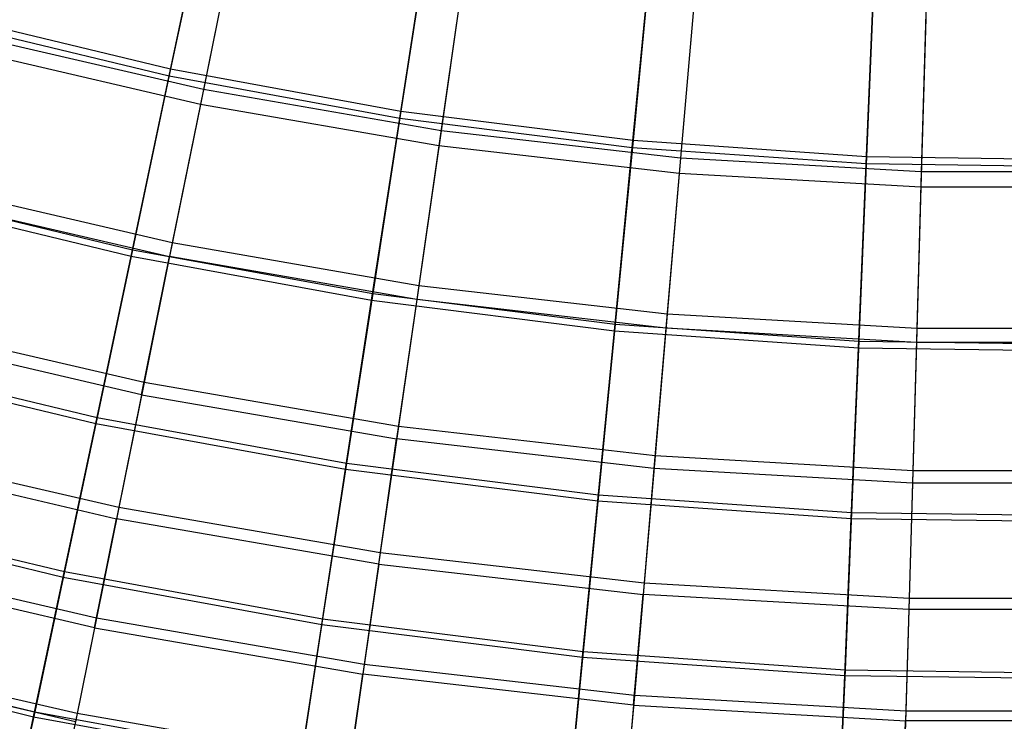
# Model space of a CAD drawing. Extents: x 0.1 to 12.1, y -6 to 6.
# Tile 41 of 256: x 4.936 to 6.019, y -5.246 to -4.475. Entities that reach past the tile are written whole.
import ezdxf

# ---------------------------------------------------------------- set-up
doc = ezdxf.new("R2010")
doc.units = 0
doc.header["$LTSCALE"] = 2.54
doc.layers.get('0').update_dxf_attribs({"linetype": 'CONTINUOUS'})

# ---------------------------------------------------------------- blocks, each defined once
blk = doc.blocks.new('DROPS_COLOR_B-11195_STL')
at = {"color": 0}
for p, q in [((5.1749, -4.3684, 4.177), (5.1377, -4.5517, 4.4442)), ((5.1749, -4.3684, 4.177), (5.1377, -4.5517, 4.4442)), ((5.1713, -4.3861, 11.1851), (5.1344, -4.5681, 10.9169)), ((5.1713, -4.3861, 11.1851), (5.1344, -4.5681, 10.9169)), ((5.4257, -4.4118, 4.177), (5.3991, -4.597, 4.4442)), ((5.4257, -4.4118, 4.177), (5.3991, -4.597, 4.4442)), ((5.4231, -4.4297, 11.1851), (5.3967, -4.6135, 10.9169)), ((5.4231, -4.4297, 11.1851), (5.3967, -4.6135, 10.9169)), ((5.6786, -4.4408, 4.177), (5.6626, -4.6272, 4.4442)), ((5.6786, -4.4408, 4.177), (5.6626, -4.6272, 4.4442)), ((5.677, -4.4588, 11.1851), (5.6611, -4.6439, 10.9169)), ((5.677, -4.4588, 11.1851), (5.6611, -4.6439, 10.9169)), ((5.9327, -4.4553, 4.177), (5.9274, -4.6423, 4.4442)), ((5.9327, -4.4553, 4.177), (5.9274, -4.6423, 4.4442)), ((5.9322, -4.4734, 11.1851), (5.9269, -4.6591, 10.9169)), ((5.9322, -4.4734, 11.1851), (5.9269, -4.6591, 10.9169)), ((5.1377, -4.5517, 4.4442), (4.8794, -4.4917, 4.4442)), ((5.1377, -4.5517, 4.4442), (4.8794, -4.4917, 4.4442)), ((5.1344, -4.5681, 10.9169), (4.8751, -4.5078, 10.9169)), ((5.1344, -4.5681, 10.9169), (4.8751, -4.5078, 10.9169)), ((5.1377, -4.5517, 4.4442), (5.1035, -4.7203, 4.7214)), ((5.1377, -4.5517, 4.4442), (5.1035, -4.7203, 4.7214)), ((5.3991, -4.597, 4.4442), (5.1377, -4.5517, 4.4442)), ((5.3991, -4.597, 4.4442), (5.1377, -4.5517, 4.4442)), ((5.1344, -4.5681, 10.9169), (5.1005, -4.7353, 10.6389)), ((5.1344, -4.5681, 10.9169), (5.1005, -4.7353, 10.6389)), ((5.3967, -4.6135, 10.9169), (5.1344, -4.5681, 10.9169)), ((5.3967, -4.6135, 10.9169), (5.1344, -4.5681, 10.9169)), ((5.3991, -4.597, 4.4442), (5.3746, -4.7673, 4.7214)), ((5.3991, -4.597, 4.4442), (5.3746, -4.7673, 4.7214)), ((5.6626, -4.6272, 4.4442), (5.3991, -4.597, 4.4442)), ((5.6626, -4.6272, 4.4442), (5.3991, -4.597, 4.4442)), ((5.3967, -4.6135, 10.9169), (5.3724, -4.7824, 10.6389)), ((5.3967, -4.6135, 10.9169), (5.3724, -4.7824, 10.6389)), ((5.6611, -4.6439, 10.9169), (5.3967, -4.6135, 10.9169)), ((5.6611, -4.6439, 10.9169), (5.3967, -4.6135, 10.9169)), ((5.6626, -4.6272, 4.4442), (5.6478, -4.7986, 4.7214)), ((5.6626, -4.6272, 4.4442), (5.6478, -4.7986, 4.7214)), ((5.9274, -4.6423, 4.4442), (5.6626, -4.6272, 4.4442)), ((5.9274, -4.6423, 4.4442), (5.6626, -4.6272, 4.4442)), ((5.6611, -4.6439, 10.9169), (5.6465, -4.8139, 10.6389)), ((5.6611, -4.6439, 10.9169), (5.6465, -4.8139, 10.6389)), ((5.9269, -4.6591, 10.9169), (5.6611, -4.6439, 10.9169)), ((5.9269, -4.6591, 10.9169), (5.6611, -4.6439, 10.9169)), ((5.9274, -4.6423, 4.4442), (5.9225, -4.8143, 4.7214)), ((5.9274, -4.6423, 4.4442), (5.9225, -4.8143, 4.7214)), ((6.1926, -4.6423, 4.4442), (5.9274, -4.6423, 4.4442)), ((6.1926, -4.6423, 4.4442), (5.9274, -4.6423, 4.4442)), ((5.1035, -4.7203, 4.7214), (4.8356, -4.658, 4.7214)), ((5.1035, -4.7203, 4.7214), (4.8356, -4.658, 4.7214)), ((5.9269, -4.6591, 10.9169), (5.922, -4.8296, 10.6389)), ((5.9269, -4.6591, 10.9169), (5.922, -4.8296, 10.6389)), ((6.1931, -4.6591, 10.9169), (5.9269, -4.6591, 10.9169)), ((6.1931, -4.6591, 10.9169), (5.9269, -4.6591, 10.9169)), ((4.8317, -4.6728, 10.6389), (5.1005, -4.7353, 10.6389)), ((4.8317, -4.6728, 10.6389), (5.1005, -4.7353, 10.6389)), ((5.1035, -4.7203, 4.7214), (5.0725, -4.8737, 5.0076)), ((5.1035, -4.7203, 4.7214), (5.0725, -4.8737, 5.0076)), ((5.3746, -4.7673, 4.7214), (5.1035, -4.7203, 4.7214)), ((5.3746, -4.7673, 4.7214), (5.1035, -4.7203, 4.7214)), ((5.0697, -4.8872, 10.3518), (5.1005, -4.7353, 10.6389)), ((5.0697, -4.8872, 10.3518), (5.1005, -4.7353, 10.6389)), ((5.3724, -4.7824, 10.6389), (5.1005, -4.7353, 10.6389)), ((5.3724, -4.7824, 10.6389), (5.1005, -4.7353, 10.6389)), ((5.3746, -4.7673, 4.7214), (5.3523, -4.9221, 5.0076)), ((5.3746, -4.7673, 4.7214), (5.3523, -4.9221, 5.0076)), ((5.6478, -4.7986, 4.7214), (5.3746, -4.7673, 4.7214)), ((5.6478, -4.7986, 4.7214), (5.3746, -4.7673, 4.7214)), ((5.3724, -4.7824, 10.6389), (5.3503, -4.9358, 10.3518)), ((5.3724, -4.7824, 10.6389), (5.3503, -4.9358, 10.3518)), ((5.6465, -4.8139, 10.6389), (5.3724, -4.7824, 10.6389)), ((5.6465, -4.8139, 10.6389), (5.3724, -4.7824, 10.6389)), ((5.6478, -4.7986, 4.7214), (5.6345, -4.9545, 5.0076)), ((5.6478, -4.7986, 4.7214), (5.6345, -4.9545, 5.0076)), ((5.9225, -4.8143, 4.7214), (5.6478, -4.7986, 4.7214)), ((5.9225, -4.8143, 4.7214), (5.6478, -4.7986, 4.7214)), ((5.0725, -4.8737, 5.0076), (4.7958, -4.8094, 5.0076)), ((5.0725, -4.8737, 5.0076), (4.7958, -4.8094, 5.0076)), ((5.6465, -4.8139, 10.6389), (5.6333, -4.9683, 10.3518)), ((5.6465, -4.8139, 10.6389), (5.6333, -4.9683, 10.3518)), ((5.922, -4.8296, 10.6389), (5.6465, -4.8139, 10.6389)), ((5.922, -4.8296, 10.6389), (5.6465, -4.8139, 10.6389)), ((5.9225, -4.8143, 4.7214), (5.918, -4.9707, 5.0076)), ((5.9225, -4.8143, 4.7214), (5.918, -4.9707, 5.0076)), ((6.1975, -4.8143, 4.7214), (5.9225, -4.8143, 4.7214)), ((6.1975, -4.8143, 4.7214), (5.9225, -4.8143, 4.7214)), ((5.0697, -4.8872, 10.3518), (4.7923, -4.8227, 10.3518)), ((5.0697, -4.8872, 10.3518), (4.7923, -4.8227, 10.3518)), ((5.922, -4.8296, 10.6389), (5.9176, -4.9845, 10.3518)), ((5.922, -4.8296, 10.6389), (5.9176, -4.9845, 10.3518)), ((6.198, -4.8296, 10.6389), (5.922, -4.8296, 10.6389)), ((6.198, -4.8296, 10.6389), (5.922, -4.8296, 10.6389)), ((5.0725, -4.8737, 5.0076), (5.0446, -5.0113, 5.3021)), ((5.0725, -4.8737, 5.0076), (5.0446, -5.0113, 5.3021)), ((5.3523, -4.9221, 5.0076), (5.0725, -4.8737, 5.0076)), ((5.3523, -4.9221, 5.0076), (5.0725, -4.8737, 5.0076)), ((5.0697, -4.8872, 10.3518), (5.0421, -5.0234, 10.0567)), ((5.0697, -4.8872, 10.3518), (5.0421, -5.0234, 10.0567)), ((5.0697, -4.8872, 10.3518), (5.3503, -4.9358, 10.3518)), ((5.0697, -4.8872, 10.3518), (5.3503, -4.9358, 10.3518)), ((5.3523, -4.9221, 5.0076), (5.3323, -5.0611, 5.3021)), ((5.3523, -4.9221, 5.0076), (5.3323, -5.0611, 5.3021)), ((5.6345, -4.9545, 5.0076), (5.3523, -4.9221, 5.0076)), ((5.6345, -4.9545, 5.0076), (5.3523, -4.9221, 5.0076)), ((5.3306, -5.0733, 10.0567), (5.3503, -4.9358, 10.3518)), ((5.3306, -5.0733, 10.0567), (5.3503, -4.9358, 10.3518)), ((5.6333, -4.9683, 10.3518), (5.3503, -4.9358, 10.3518)), ((5.6333, -4.9683, 10.3518), (5.3503, -4.9358, 10.3518)), ((5.0446, -5.0113, 5.3021), (4.7601, -4.9452, 5.3021)), ((5.0446, -5.0113, 5.3021), (4.7601, -4.9452, 5.3021)), ((4.757, -4.9571, 10.0567), (5.0421, -5.0234, 10.0567)), ((4.757, -4.9571, 10.0567), (5.0421, -5.0234, 10.0567)), ((5.6345, -4.9545, 5.0076), (5.6224, -5.0944, 5.3021)), ((5.6345, -4.9545, 5.0076), (5.6224, -5.0944, 5.3021)), ((5.918, -4.9707, 5.0076), (5.6345, -4.9545, 5.0076)), ((5.918, -4.9707, 5.0076), (5.6345, -4.9545, 5.0076)), ((5.6333, -4.9683, 10.3518), (5.6214, -5.1066, 10.0567)), ((5.6333, -4.9683, 10.3518), (5.6214, -5.1066, 10.0567)), ((5.9176, -4.9845, 10.3518), (5.6333, -4.9683, 10.3518)), ((5.9176, -4.9845, 10.3518), (5.6333, -4.9683, 10.3518)), ((5.918, -4.9707, 5.0076), (5.914, -5.1111, 5.3021)), ((5.918, -4.9707, 5.0076), (5.914, -5.1111, 5.3021)), ((6.202, -4.9707, 5.0076), (5.918, -4.9707, 5.0076)), ((6.202, -4.9707, 5.0076), (5.918, -4.9707, 5.0076)), ((5.9176, -4.9845, 10.3518), (5.9136, -5.1234, 10.0567)), ((5.9176, -4.9845, 10.3518), (5.9136, -5.1234, 10.0567)), ((6.2024, -4.9845, 10.3518), (5.9176, -4.9845, 10.3518)), ((6.2024, -4.9845, 10.3518), (5.9176, -4.9845, 10.3518)), ((5.0446, -5.0113, 5.3021), (5.02, -5.1328, 5.6038)), ((5.0446, -5.0113, 5.3021), (5.02, -5.1328, 5.6038)), ((5.3323, -5.0611, 5.3021), (5.0446, -5.0113, 5.3021)), ((5.3323, -5.0611, 5.3021), (5.0446, -5.0113, 5.3021)), ((5.0178, -5.1433, 9.7543), (5.0421, -5.0234, 10.0567)), ((5.0178, -5.1433, 9.7543), (5.0421, -5.0234, 10.0567)), ((5.3306, -5.0733, 10.0567), (5.0421, -5.0234, 10.0567)), ((5.3306, -5.0733, 10.0567), (5.0421, -5.0234, 10.0567)), ((5.02, -5.1328, 5.6038), (4.7286, -5.065, 5.6038)), ((5.02, -5.1328, 5.6038), (4.7286, -5.065, 5.6038)), ((5.3323, -5.0611, 5.3021), (5.3147, -5.1838, 5.6038)), ((5.3323, -5.0611, 5.3021), (5.3147, -5.1838, 5.6038)), ((5.6224, -5.0944, 5.3021), (5.3323, -5.0611, 5.3021)), ((5.6224, -5.0944, 5.3021), (5.3323, -5.0611, 5.3021)), ((5.0178, -5.1433, 9.7543), (4.7259, -5.0754, 9.7543)), ((5.0178, -5.1433, 9.7543), (4.7259, -5.0754, 9.7543)), ((5.3306, -5.0733, 10.0567), (5.3132, -5.1944, 9.7543)), ((5.3306, -5.0733, 10.0567), (5.3132, -5.1944, 9.7543)), ((5.3306, -5.0733, 10.0567), (5.6214, -5.1066, 10.0567)), ((5.3306, -5.0733, 10.0567), (5.6214, -5.1066, 10.0567)), ((5.6224, -5.0944, 5.3021), (5.6118, -5.2178, 5.6038)), ((5.6224, -5.0944, 5.3021), (5.6118, -5.2178, 5.6038)), ((5.914, -5.1111, 5.3021), (5.6224, -5.0944, 5.3021)), ((5.914, -5.1111, 5.3021), (5.6224, -5.0944, 5.3021)), ((5.6109, -5.2285, 9.7543), (5.6214, -5.1066, 10.0567)), ((5.6109, -5.2285, 9.7543), (5.6214, -5.1066, 10.0567)), ((5.9136, -5.1234, 10.0567), (5.6214, -5.1066, 10.0567)), ((5.9136, -5.1234, 10.0567), (5.6214, -5.1066, 10.0567)), ((5.914, -5.1111, 5.3021), (5.9104, -5.2349, 5.6038)), ((5.914, -5.1111, 5.3021), (5.9104, -5.2349, 5.6038)), ((6.206, -5.1111, 5.3021), (5.914, -5.1111, 5.3021)), ((6.206, -5.1111, 5.3021), (5.914, -5.1111, 5.3021)), ((5.02, -5.1328, 5.6038), (4.9987, -5.2377, 5.9119)), ((5.02, -5.1328, 5.6038), (4.9987, -5.2377, 5.9119)), ((5.3147, -5.1838, 5.6038), (5.02, -5.1328, 5.6038)), ((5.3147, -5.1838, 5.6038), (5.02, -5.1328, 5.6038)), ((5.9136, -5.1234, 10.0567), (5.9101, -5.2457, 9.7543)), ((5.9136, -5.1234, 10.0567), (5.9101, -5.2457, 9.7543)), ((6.2064, -5.1234, 10.0567), (5.9136, -5.1234, 10.0567)), ((6.2064, -5.1234, 10.0567), (5.9136, -5.1234, 10.0567)), ((5.0178, -5.1433, 9.7543), (4.9969, -5.2466, 9.4456)), ((5.0178, -5.1433, 9.7543), (4.9969, -5.2466, 9.4456)), ((5.0178, -5.1433, 9.7543), (5.3132, -5.1944, 9.7543)), ((5.0178, -5.1433, 9.7543), (5.3132, -5.1944, 9.7543)), ((4.9987, -5.2377, 5.9119), (4.7014, -5.1685, 5.9119)), ((4.9987, -5.2377, 5.9119), (4.7014, -5.1685, 5.9119)), ((4.9969, -5.2466, 9.4456), (4.6991, -5.1774, 9.4456)), ((4.9969, -5.2466, 9.4456), (4.6991, -5.1774, 9.4456)), ((5.3147, -5.1838, 5.6038), (5.2995, -5.2897, 5.9119)), ((5.3147, -5.1838, 5.6038), (5.2995, -5.2897, 5.9119)), ((5.6118, -5.2178, 5.6038), (5.3147, -5.1838, 5.6038)), ((5.6118, -5.2178, 5.6038), (5.3147, -5.1838, 5.6038)), ((5.2982, -5.2988, 9.4456), (5.3132, -5.1944, 9.7543)), ((5.2982, -5.2988, 9.4456), (5.3132, -5.1944, 9.7543)), ((5.6109, -5.2285, 9.7543), (5.3132, -5.1944, 9.7543)), ((5.6109, -5.2285, 9.7543), (5.3132, -5.1944, 9.7543)), ((5.6118, -5.2178, 5.6038), (5.6027, -5.3245, 5.9119)), ((5.6118, -5.2178, 5.6038), (5.6027, -5.3245, 5.9119)), ((5.9104, -5.2349, 5.6038), (5.6118, -5.2178, 5.6038)), ((5.9104, -5.2349, 5.6038), (5.6118, -5.2178, 5.6038)), ((5.6109, -5.2285, 9.7543), (5.6019, -5.3336, 9.4456)), ((5.6109, -5.2285, 9.7543), (5.6019, -5.3336, 9.4456)), ((5.6109, -5.2285, 9.7543), (5.9101, -5.2457, 9.7543)), ((5.6109, -5.2285, 9.7543), (5.9101, -5.2457, 9.7543)), ((4.9987, -5.2377, 5.9119), (4.9809, -5.3257, 6.2255)), ((4.9987, -5.2377, 5.9119), (4.9809, -5.3257, 6.2255)), ((5.2995, -5.2897, 5.9119), (4.9987, -5.2377, 5.9119)), ((5.2995, -5.2897, 5.9119), (4.9987, -5.2377, 5.9119)), ((5.9104, -5.2349, 5.6038), (5.9074, -5.3419, 5.9119)), ((5.9104, -5.2349, 5.6038), (5.9074, -5.3419, 5.9119)), ((6.2095, -5.2349, 5.6038), (5.9104, -5.2349, 5.6038)), ((6.2095, -5.2349, 5.6038), (5.9104, -5.2349, 5.6038)), ((5.9071, -5.3511, 9.4456), (5.9101, -5.2457, 9.7543)), ((5.9071, -5.3511, 9.4456), (5.9101, -5.2457, 9.7543)), ((6.2099, -5.2457, 9.7543), (5.9101, -5.2457, 9.7543)), ((6.2099, -5.2457, 9.7543), (5.9101, -5.2457, 9.7543))]:
    blk.add_line(p, q, dxfattribs=at)
blk = doc.blocks.new('GROUP_1')
at = {"color": 0}
for p, q in [((5.0867, 1.6807, 1.9339), (5.0417, 1.4683, 2.183)), ((5.0867, 1.6807, 1.9339), (5.0417, 1.4683, 2.183)), ((5.0401, 1.4606, 9.8075), (5.0849, 1.6726, 10.057)), ((5.0401, 1.4606, 9.8075), (5.0849, 1.6726, 10.057)), ((5.328, 1.6367, 1.9339), (5.2949, 1.422, 2.183)), ((5.328, 1.6367, 1.9339), (5.2949, 1.422, 2.183)), ((5.2937, 1.4143, 9.8075), (5.3267, 1.6284, 10.057)), ((5.2937, 1.4143, 9.8075), (5.3267, 1.6284, 10.057)), ((5.5713, 1.606, 1.9339), (5.5503, 1.3899, 2.183)), ((5.5713, 1.606, 1.9339), (5.5503, 1.3899, 2.183)), ((5.5495, 1.3821, 9.8075), (5.5705, 1.5977, 10.057)), ((5.5495, 1.3821, 9.8075), (5.5705, 1.5977, 10.057)), ((5.8161, 1.589, 1.9339), (5.807, 1.372, 2.183)), ((5.8161, 1.589, 1.9339), (5.807, 1.372, 2.183)), ((5.8067, 1.3642, 9.8075), (5.8157, 1.5806, 10.057)), ((5.8067, 1.3642, 9.8075), (5.8157, 1.5806, 10.057)), ((4.7915, 1.5285, 2.183), (5.0417, 1.4683, 2.183)), ((4.7915, 1.5285, 2.183), (5.0417, 1.4683, 2.183)), ((4.7894, 1.521, 9.8075), (5.0401, 1.4606, 9.8075)), ((4.7894, 1.521, 9.8075), (5.0401, 1.4606, 9.8075)), ((5.0417, 1.4683, 2.183), (4.9997, 1.2696, 2.4436)), ((5.0417, 1.4683, 2.183), (4.9997, 1.2696, 2.4436)), ((5.0417, 1.4683, 2.183), (5.2949, 1.422, 2.183)), ((5.0417, 1.4683, 2.183), (5.2949, 1.422, 2.183)), ((4.9982, 1.2624, 9.5464), (5.0401, 1.4606, 9.8075)), ((4.9982, 1.2624, 9.5464), (5.0401, 1.4606, 9.8075)), ((5.0401, 1.4606, 9.8075), (5.2937, 1.4143, 9.8075)), ((5.0401, 1.4606, 9.8075), (5.2937, 1.4143, 9.8075)), ((5.2949, 1.422, 2.183), (5.264, 1.2213, 2.4436)), ((5.2949, 1.422, 2.183), (5.264, 1.2213, 2.4436)), ((5.2949, 1.422, 2.183), (5.5503, 1.3899, 2.183)), ((5.2949, 1.422, 2.183), (5.5503, 1.3899, 2.183)), ((5.2628, 1.2141, 9.5464), (5.2937, 1.4143, 9.8075)), ((5.2628, 1.2141, 9.5464), (5.2937, 1.4143, 9.8075)), ((5.2937, 1.4143, 9.8075), (5.5495, 1.3821, 9.8075)), ((5.2937, 1.4143, 9.8075), (5.5495, 1.3821, 9.8075)), ((5.5503, 1.3899, 2.183), (5.5305, 1.1878, 2.4436)), ((5.5503, 1.3899, 2.183), (5.5305, 1.1878, 2.4436)), ((5.5503, 1.3899, 2.183), (5.807, 1.372, 2.183)), ((5.5503, 1.3899, 2.183), (5.807, 1.372, 2.183)), ((5.5298, 1.1805, 9.5464), (5.5495, 1.3821, 9.8075)), ((5.5298, 1.1805, 9.5464), (5.5495, 1.3821, 9.8075)), ((5.5495, 1.3821, 9.8075), (5.8067, 1.3642, 9.8075)), ((5.5495, 1.3821, 9.8075), (5.8067, 1.3642, 9.8075)), ((5.807, 1.372, 2.183), (5.7985, 1.1691, 2.4436)), ((5.807, 1.372, 2.183), (5.7985, 1.1691, 2.4436)), ((5.807, 1.372, 2.183), (6.0643, 1.3685, 2.183)), ((5.807, 1.372, 2.183), (6.0643, 1.3685, 2.183)), ((5.7982, 1.1618, 9.5464), (5.8067, 1.3642, 9.8075)), ((5.7982, 1.1618, 9.5464), (5.8067, 1.3642, 9.8075)), ((5.8067, 1.3642, 9.8075), (6.0645, 1.3606, 9.8075)), ((5.8067, 1.3642, 9.8075), (6.0645, 1.3606, 9.8075)), ((4.7385, 1.3325, 2.4436), (4.9997, 1.2696, 2.4436)), ((4.7385, 1.3325, 2.4436), (4.9997, 1.2696, 2.4436)), ((4.7366, 1.3254, 9.5464), (4.9982, 1.2624, 9.5464)), ((4.7366, 1.3254, 9.5464), (4.9982, 1.2624, 9.5464)), ((4.9997, 1.2696, 2.4436), (4.9607, 1.0852, 2.715)), ((4.9997, 1.2696, 2.4436), (4.9607, 1.0852, 2.715)), ((4.9997, 1.2696, 2.4436), (5.264, 1.2213, 2.4436)), ((4.9997, 1.2696, 2.4436), (5.264, 1.2213, 2.4436)), ((4.9593, 1.0786, 9.2746), (4.9982, 1.2624, 9.5464)), ((4.9593, 1.0786, 9.2746), (4.9982, 1.2624, 9.5464)), ((4.9982, 1.2624, 9.5464), (5.2628, 1.2141, 9.5464)), ((4.9982, 1.2624, 9.5464), (5.2628, 1.2141, 9.5464)), ((5.2342, 1.0284, 9.2746), (5.2628, 1.2141, 9.5464)), ((5.2342, 1.0284, 9.2746), (5.2628, 1.2141, 9.5464)), ((5.264, 1.2213, 2.4436), (5.2353, 1.035, 2.715)), ((5.264, 1.2213, 2.4436), (5.2353, 1.035, 2.715)), ((5.2628, 1.2141, 9.5464), (5.5298, 1.1805, 9.5464)), ((5.2628, 1.2141, 9.5464), (5.5298, 1.1805, 9.5464)), ((5.264, 1.2213, 2.4436), (5.5305, 1.1878, 2.4436)), ((5.264, 1.2213, 2.4436), (5.5305, 1.1878, 2.4436)), ((5.5305, 1.1878, 2.4436), (5.5122, 1.0002, 2.715)), ((5.5305, 1.1878, 2.4436), (5.5122, 1.0002, 2.715)), ((5.5305, 1.1878, 2.4436), (5.7985, 1.1691, 2.4436)), ((5.5305, 1.1878, 2.4436), (5.7985, 1.1691, 2.4436)), ((5.5116, 0.9935, 9.2746), (5.5298, 1.1805, 9.5464)), ((5.5116, 0.9935, 9.2746), (5.5298, 1.1805, 9.5464)), ((5.5298, 1.1805, 9.5464), (5.7982, 1.1618, 9.5464)), ((5.5298, 1.1805, 9.5464), (5.7982, 1.1618, 9.5464)), ((5.7904, 0.9741, 9.2746), (5.7982, 1.1618, 9.5464)), ((5.7904, 0.9741, 9.2746), (5.7982, 1.1618, 9.5464)), ((5.7985, 1.1691, 2.4436), (5.7907, 0.9808, 2.715)), ((5.7985, 1.1691, 2.4436), (5.7907, 0.9808, 2.715)), ((5.7982, 1.1618, 9.5464), (6.0673, 1.1581, 9.5464)), ((5.7982, 1.1618, 9.5464), (6.0673, 1.1581, 9.5464)), ((5.7985, 1.1691, 2.4436), (6.0672, 1.1654, 2.4436)), ((5.7985, 1.1691, 2.4436), (6.0672, 1.1654, 2.4436)), ((4.6893, 1.1506, 2.715), (4.9607, 1.0852, 2.715)), ((4.6893, 1.1506, 2.715), (4.9607, 1.0852, 2.715)), ((4.6875, 1.144, 9.2746), (4.9593, 1.0786, 9.2746)), ((4.6875, 1.144, 9.2746), (4.9593, 1.0786, 9.2746)), ((4.9607, 1.0852, 2.715), (4.9248, 0.9157, 2.9964)), ((4.9607, 1.0852, 2.715), (4.9248, 0.9157, 2.9964)), ((4.9607, 1.0852, 2.715), (5.2353, 1.035, 2.715)), ((4.9607, 1.0852, 2.715), (5.2353, 1.035, 2.715)), ((4.9235, 0.9097, 8.9929), (4.9593, 1.0786, 9.2746)), ((4.9235, 0.9097, 8.9929), (4.9593, 1.0786, 9.2746)), ((4.9593, 1.0786, 9.2746), (5.2342, 1.0284, 9.2746)), ((4.9593, 1.0786, 9.2746), (5.2342, 1.0284, 9.2746)), ((5.2353, 1.035, 2.715), (5.2089, 0.8638, 2.9964)), ((5.2353, 1.035, 2.715), (5.2089, 0.8638, 2.9964)), ((5.2353, 1.035, 2.715), (5.5122, 1.0002, 2.715)), ((5.2353, 1.035, 2.715), (5.5122, 1.0002, 2.715)), ((5.2079, 0.8577, 8.9929), (5.2342, 1.0284, 9.2746)), ((5.2079, 0.8577, 8.9929), (5.2342, 1.0284, 9.2746)), ((5.2342, 1.0284, 9.2746), (5.5116, 0.9935, 9.2746)), ((5.2342, 1.0284, 9.2746), (5.5116, 0.9935, 9.2746)), ((5.5122, 1.0002, 2.715), (5.4954, 0.8278, 2.9964)), ((5.5122, 1.0002, 2.715), (5.4954, 0.8278, 2.9964)), ((5.5122, 1.0002, 2.715), (5.7907, 0.9808, 2.715)), ((5.5122, 1.0002, 2.715), (5.7907, 0.9808, 2.715)), ((5.4948, 0.8216, 8.9929), (5.5116, 0.9935, 9.2746)), ((5.4948, 0.8216, 8.9929), (5.5116, 0.9935, 9.2746)), ((5.5116, 0.9935, 9.2746), (5.7904, 0.9741, 9.2746)), ((5.5116, 0.9935, 9.2746), (5.7904, 0.9741, 9.2746)), ((4.6424, 0.9774, 8.9929), (4.9235, 0.9097, 8.9929)), ((4.6424, 0.9774, 8.9929), (4.9235, 0.9097, 8.9929)), ((4.6441, 0.9833, 2.9964), (4.9248, 0.9157, 2.9964)), ((4.6441, 0.9833, 2.9964), (4.9248, 0.9157, 2.9964)), ((5.7907, 0.9808, 2.715), (5.7835, 0.8077, 2.9964)), ((5.7907, 0.9808, 2.715), (5.7835, 0.8077, 2.9964)), ((5.7907, 0.9808, 2.715), (6.0698, 0.9769, 2.715)), ((5.7907, 0.9808, 2.715), (6.0698, 0.9769, 2.715)), ((5.7832, 0.8016, 8.9929), (5.7904, 0.9741, 9.2746)), ((5.7832, 0.8016, 8.9929), (5.7904, 0.9741, 9.2746)), ((5.7904, 0.9741, 9.2746), (6.0699, 0.9702, 9.2746)), ((5.7904, 0.9741, 9.2746), (6.0699, 0.9702, 9.2746)), ((4.9248, 0.9157, 2.9964), (4.8922, 0.7617, 3.2869)), ((4.9248, 0.9157, 2.9964), (4.8922, 0.7617, 3.2869)), ((4.9248, 0.9157, 2.9964), (5.2089, 0.8638, 2.9964)), ((4.9248, 0.9157, 2.9964), (5.2089, 0.8638, 2.9964)), ((4.891, 0.7562, 8.702), (4.9235, 0.9097, 8.9929)), ((4.891, 0.7562, 8.702), (4.9235, 0.9097, 8.9929)), ((4.9235, 0.9097, 8.9929), (5.2079, 0.8577, 8.9929)), ((4.9235, 0.9097, 8.9929), (5.2079, 0.8577, 8.9929)), ((5.184, 0.7027, 8.702), (5.2079, 0.8577, 8.9929)), ((5.184, 0.7027, 8.702), (5.2079, 0.8577, 8.9929)), ((5.2089, 0.8638, 2.9964), (5.1849, 0.7082, 3.2869)), ((5.2089, 0.8638, 2.9964), (5.1849, 0.7082, 3.2869)), ((5.2079, 0.8577, 8.9929), (5.4948, 0.8216, 8.9929)), ((5.2079, 0.8577, 8.9929), (5.4948, 0.8216, 8.9929)), ((5.2089, 0.8638, 2.9964), (5.4954, 0.8278, 2.9964)), ((5.2089, 0.8638, 2.9964), (5.4954, 0.8278, 2.9964)), ((4.6015, 0.8259, 8.702), (4.891, 0.7562, 8.702)), ((4.6015, 0.8259, 8.702), (4.891, 0.7562, 8.702)), ((4.6029, 0.8313, 3.2869), (4.8922, 0.7617, 3.2869)), ((4.6029, 0.8313, 3.2869), (4.8922, 0.7617, 3.2869)), ((5.4954, 0.8278, 2.9964), (5.4801, 0.6711, 3.2869)), ((5.4954, 0.8278, 2.9964), (5.4801, 0.6711, 3.2869)), ((5.4954, 0.8278, 2.9964), (5.7835, 0.8077, 2.9964)), ((5.4954, 0.8278, 2.9964), (5.7835, 0.8077, 2.9964)), ((5.4795, 0.6655, 8.702), (5.4948, 0.8216, 8.9929)), ((5.4795, 0.6655, 8.702), (5.4948, 0.8216, 8.9929)), ((5.4948, 0.8216, 8.9929), (5.7832, 0.8016, 8.9929)), ((5.4948, 0.8216, 8.9929), (5.7832, 0.8016, 8.9929)), ((5.7767, 0.6448, 8.702), (5.7832, 0.8016, 8.9929)), ((5.7767, 0.6448, 8.702), (5.7832, 0.8016, 8.9929)), ((5.7835, 0.8077, 2.9964), (5.7769, 0.6504, 3.2869)), ((5.7835, 0.8077, 2.9964), (5.7769, 0.6504, 3.2869)), ((5.7832, 0.8016, 8.9929), (6.0723, 0.7975, 8.9929)), ((5.7832, 0.8016, 8.9929), (6.0723, 0.7975, 8.9929)), ((5.7835, 0.8077, 2.9964), (6.0722, 0.8037, 2.9964)), ((5.7835, 0.8077, 2.9964), (6.0722, 0.8037, 2.9964)), ((4.8922, 0.7617, 3.2869), (4.863, 0.6235, 3.5857)), ((4.8922, 0.7617, 3.2869), (4.863, 0.6235, 3.5857)), ((4.8922, 0.7617, 3.2869), (5.1849, 0.7082, 3.2869)), ((4.8922, 0.7617, 3.2869), (5.1849, 0.7082, 3.2869)), ((4.8619, 0.6186, 8.403), (4.891, 0.7562, 8.702)), ((4.8619, 0.6186, 8.403), (4.891, 0.7562, 8.702)), ((4.891, 0.7562, 8.702), (5.184, 0.7027, 8.702)), ((4.891, 0.7562, 8.702), (5.184, 0.7027, 8.702))]:
    blk.add_line(p, q, dxfattribs=at)
blk.add_blockref('DROPS_COLOR_B-11195_STL', (-0.06, 5.9973, -1.7), dxfattribs=at)

msp = doc.modelspace()

# ---------------------------------------------------------------- block references
at = {"color": 0}
msp.add_blockref('GROUP_1', (0.06, -5.9973, 1.7), dxfattribs=at)

doc.saveas('drawing.dxf')
